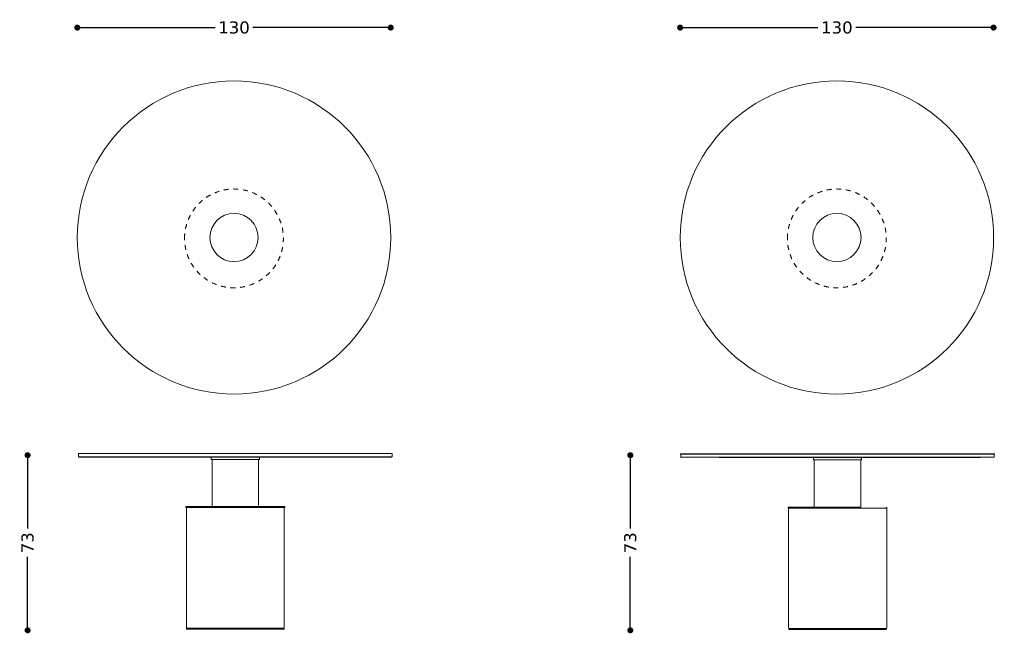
# Model space of a CAD drawing. Header units: centimetres. Extents: x 33 to 944, y 61 to 316.
# Tile 2 of 2: x 536 to 944, y 61 to 316. Entities that reach past the tile are written whole.
import ezdxf

# ---------------------------------------------------------------- set-up
doc = ezdxf.new("R2010")
doc.units = ezdxf.units.CM
doc.header["$MEASUREMENT"] = 0
doc.linetypes.add('Nascosto', pattern=[4, 2, -2])
doc.layers.add('Make2D$Nascosto$Curve', color=7, linetype='Nascosto', true_color=0x8c8c8c)
doc.layers.add('Make2D$Visibile$Curve', color=7, linetype='Continuous', true_color=0x000000)
doc.styles.get("Standard").update_dxf_attribs({"font": 'verdana.ttf'})
doc.dimstyles.new('MDF', dxfattribs={"dimtxt": 5, "dimasz": 2.5, "dimexe": 0.18, "dimexo": 0.0625, "dimgap": 2, "dimtad": 0, "dimdec": 0, "dimrnd": 1, "dimzin": 0, "dimdsep": 46, "dimtxsty": 'Standard', "dimblk": 'DOT', "dimcen": 0.09, "dimse1": 1, "dimse2": 1, "dimclrd": 1, "dimclrt": 1, "dimadec": 0, "dimazin": 0, "dimtfac": 1, "dimtdec": 0, "dimtofl": 0, "dimtmove": 0, "dimatfit": 3, "dimldrblk": 'DOTBLANK', "dimfxl": 1, "dimtolj": 1, "dimtzin": 0, "dimarcsym": 0})

# ---------------------------------------------------------------- blocks, each defined once
blk = doc.blocks.new('_Dot')
at = {"color": 0, "linetype": 'ByBlock', "lineweight": -2}
blk.add_line((-0.5, 0), (-1, 0), dxfattribs=at)
at = {"color": 0, "linetype": 'ByBlock', "const_width": 0.5}
blk.add_lwpolyline([(-0.25, 0, 1), (0.25, 0, 1)], format="xyb", close=True, dxfattribs=at)
blk = doc.blocks.new('*D20')
at = {"color": 1, "lineweight": -2, "transparency": 16777216}
for p, q in [((538.81, 132.29), (538.81, 104.3)), ((538.81, 64.59), (538.81, 92.59))]:
    blk.add_line(p, q, dxfattribs=at)
at = {"layer": 'Defpoints', "color": 0, "transparency": 16777216}
for p in [(560.51, 134.79), (538.81, 62.09), (605.26, 62.09)]:
    blk.add_point(p, dxfattribs=at)
at = {"color": 1, "lineweight": -2, "transparency": 16777216, "xscale": 2.5, "yscale": 2.5, "zscale": 2.5}
for p, rotation in [((538.81, 134.79), 90), ((538.81, 62.09), 270)]:
    blk.add_blockref('_Dot', p, dxfattribs=dict(at, rotation=rotation))
at = {"color": 1, "lineweight": 9, "transparency": 16777216, "insert": (538.81, 98.44), "char_height": 5, "attachment_point": 5, "rotation": 90}
blk.add_mtext('\\A1;73', dxfattribs=at)
blk = doc.blocks.new('_DotBlank')
at = {"color": 0, "linetype": 'ByBlock', "lineweight": -2}
blk.add_line((-0.5, 0), (-1, 0), dxfattribs=at)
blk.add_circle((0, 0), 0.5, dxfattribs=at)
blk = doc.blocks.new('*D21')
at = {"color": 1, "lineweight": -2, "transparency": 16777216}
for p, q in [((788.82, 132.29), (788.82, 104.3)), ((788.82, 64.59), (788.82, 92.59))]:
    blk.add_line(p, q, dxfattribs=at)
at = {"layer": 'Defpoints', "color": 0, "transparency": 16777216}
for p in [(810.51, 134.79), (788.82, 62.09), (855.26, 62.09)]:
    blk.add_point(p, dxfattribs=at)
at = {"color": 1, "lineweight": -2, "transparency": 16777216, "xscale": 2.5, "yscale": 2.5, "zscale": 2.5}
for p, rotation in [((788.82, 134.79), 90), ((788.82, 62.09), 270)]:
    blk.add_blockref('_Dot', p, dxfattribs=dict(at, rotation=rotation))
at = {"color": 1, "lineweight": 9, "transparency": 16777216, "insert": (788.82, 98.44), "char_height": 5, "attachment_point": 5, "rotation": 90}
blk.add_mtext('\\A1;73', dxfattribs=at)
blk = doc.blocks.new('*D23')
at = {"color": 1, "lineweight": -2, "transparency": 16777216}
for p, q in [((561.92, 312.28), (616.55, 312.28)), ((686.92, 312.28), (632.28, 312.28))]:
    blk.add_line(p, q, dxfattribs=at)
at = {"layer": 'Defpoints', "color": 0, "transparency": 16777216}
for p in [(689.42, 312.28), (559.42, 134.08), (689.42, 134.08)]:
    blk.add_point(p, dxfattribs=at)
at = {"color": 1, "lineweight": -2, "transparency": 16777216, "xscale": 2.5, "yscale": 2.5, "zscale": 2.5, "rotation": 180}
blk.add_blockref('_Dot', (559.42, 312.28), dxfattribs=at)
at = {"color": 1, "lineweight": -2, "transparency": 16777216, "xscale": 2.5, "yscale": 2.5, "zscale": 2.5}
blk.add_blockref('_Dot', (689.42, 312.28), dxfattribs=at)
at = {"color": 1, "lineweight": 9, "transparency": 16777216, "insert": (624.42, 312.28), "char_height": 5, "attachment_point": 5}
blk.add_mtext('\\A1;130', dxfattribs=at)
blk = doc.blocks.new('*D24')
at = {"color": 1, "lineweight": -2, "transparency": 16777216}
for p, q in [((811.99, 312.28), (866.63, 312.28)), ((936.99, 312.28), (882.36, 312.28))]:
    blk.add_line(p, q, dxfattribs=at)
at = {"layer": 'Defpoints', "color": 0, "transparency": 16777216}
for p in [(939.49, 312.28), (809.49, 134.08), (939.49, 134.08)]:
    blk.add_point(p, dxfattribs=at)
at = {"color": 1, "lineweight": -2, "transparency": 16777216, "xscale": 2.5, "yscale": 2.5, "zscale": 2.5, "rotation": 180}
blk.add_blockref('_Dot', (809.49, 312.28), dxfattribs=at)
at = {"color": 1, "lineweight": -2, "transparency": 16777216, "xscale": 2.5, "yscale": 2.5, "zscale": 2.5}
blk.add_blockref('_Dot', (939.49, 312.28), dxfattribs=at)
at = {"color": 1, "lineweight": 9, "transparency": 16777216, "insert": (874.49, 312.28), "char_height": 5, "attachment_point": 5}
blk.add_mtext('\\A1;130', dxfattribs=at)

msp = doc.modelspace()

# ---------------------------------------------------------------- linework, layer by layer
at = {"lineweight": 9}
for p, q in [((645.27, 113.02), (645.47, 113.02)), ((854.37, 112.75), (854.42, 112.8))]:
    msp.add_line(p, q, dxfattribs=at)
for centre, radius in [((624.44, 225.14), 65), ((874.51, 225.14), 65), ((624.44, 225.14), 10), ((874.51, 225.14), 10)]:
    msp.add_circle(centre, radius, dxfattribs=at)
at = {"layer": 'Make2D$Nascosto$Curve', "color": 0, "lineweight": 9}
for points in [[(603.91, 224.78), (603.91, 183.78), (644.91, 183.78), (644.91, 224.78), (644.91, 265.78), (603.91, 265.78), (603.91, 224.78)], [(853.98, 224.78), (853.98, 183.78), (894.98, 183.78), (894.98, 224.78), (894.98, 265.78), (853.98, 265.78), (853.98, 224.78)]]:
    msp.add_rational_spline(points, [1, 0.333333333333, 0.333333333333, 1, 0.333333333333, 0.333333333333, 1], degree=3, knots=[0, 0, 0, 0, 1230, 1230, 1230, 2460, 2460, 2460, 2460], dxfattribs=at)
at = {"layer": 'Make2D$Nascosto$Curve', "color": 0, "linetype": 'ByBlock', "lineweight": 9}
for points, weights, degree in [([(626.47, 113.02), (626.1, 113.02), (625.73, 113.02), (625.37, 113.02)], [0.931194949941, 0.947240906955, 0.963734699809, 0.980676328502], 3), ([(876.27, 112.8), (875.9, 112.8), (875.54, 112.8), (875.17, 112.8)], [0.865475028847, 0.895232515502, 0.926807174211, 0.960199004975], 3), ([(608.77, 62.52), (608.77, 63.02), (608.57, 63.02)], [1, 0.707106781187, 1], 2), ([(641.17, 62.52), (641.17, 63.02), (641.37, 63.02)], [1, 0.707106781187, 1], 2), ([(644.32, 63.02), (644.68, 63.02), (644.87, 63.02), (644.87, 63.02)], [0.507006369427, 0.502335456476, 0.5, 0.5], 3)]:
    msp.add_rational_spline(points, weights, degree=degree, dxfattribs=at)
for points, weights, knots in [([(645.27, 113.02), (645.27, 96.35), (645.27, 79.69), (645.27, 63.02), (645.27, 79.69), (645.27, 96.35), (645.27, 113.02), (645.27, 113.02), (645.13, 113.02), (644.87, 113.02)], [0.5, 0.5, 0.5, 0.5, 0.5, 0.5, 0.5, 0.5, 0.501658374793, 0.504975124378], [0, 0, 0, 0, 500, 500, 500, 1000, 1000, 1000, 1000.024938, 1000.024938, 1000.024938, 1000.024938]), ([(891.17, 112.75), (891.19, 112.77), (891.21, 112.79), (891.22, 112.8), (891.22, 112.8), (888.59, 112.8), (884.42, 112.8), (884.42, 112.8), (884.29, 112.8), (884.02, 112.8)], [0.5, 0.5, 0.5, 0.5, 0.5, 0.543422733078, 0.630268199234, 0.5, 0.503527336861, 0.510582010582], [0, 0, 0, 0, 0.7071068, 0.7071068, 0.7071068, 0.8347137, 0.8347137, 0.8347137, 0.8710833, 0.8710833, 0.8710833, 0.8710833]), ([(888.97, 62.8), (887.7, 62.8), (885.99, 62.8), (884.02, 62.8), (884.29, 62.8), (884.42, 62.8), (884.42, 62.8)], [0.536704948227, 0.560038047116, 0.594495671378, 0.640077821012, 0.503527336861, 0.5, 0.5], [0, 0, 0, 0, 127.498046, 127.498046, 127.498046, 169.614098, 169.614098, 169.614098, 169.614098]), ([(890.97, 62.8), (891.14, 62.8), (891.22, 62.8), (891.22, 62.8), (891.21, 62.82), (891.19, 62.84), (891.17, 62.85)], [0.503823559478, 0.501274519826, 0.5, 0.5, 0.5, 0.5, 0.5], [0, 0, 0, 0, 43.155493, 43.155493, 43.155493, 43.8626, 43.8626, 43.8626, 43.8626])]:
    msp.add_rational_spline(points, weights, degree=3, knots=knots, dxfattribs=at)
for points in [[(858.37, 112.75), (858.35, 112.78), (858.32, 112.8)], [(858.32, 62.8), (858.35, 62.83), (858.37, 62.85)]]:
    msp.add_open_spline(points, degree=2, dxfattribs=at)
at = {"layer": 'Make2D$Visibile$Curve', "color": 0, "linetype": 'ByBlock', "lineweight": 9}
for points, weights, knots in [([(689.97, 134.12), (689.93, 134.09), (689.9, 134.05), (689.87, 134.02), (689.9, 134.05), (689.93, 134.09), (689.97, 134.12), (689.97, 134.12), (662.66, 134.12), (633.54, 134.12), (598.01, 134.12), (559.97, 134.12), (559.97, 134.12), (559.97, 134.55), (559.97, 134.99), (559.97, 135.42)], [0.502193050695, 0.502193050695, 0.502193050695, 0.502193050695, 0.502193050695, 0.502193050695, 0.502193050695, 0.52280689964, 0.688742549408, 1, 0.644590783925, 0.478655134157, 0.502193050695, 0.502193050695, 0.502193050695, 0.502193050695], [0, 0, 0, 0, 1.414214, 1.414214, 1.414214, 2.828427, 2.828427, 2.828427, 1823.684513, 1823.684513, 1823.684513, 3902.828427, 3902.828427, 3902.828427, 3915.828427, 3915.828427, 3915.828427, 3915.828427]), ([(559.97, 134.12), (560, 134.09), (560.03, 134.05), (560.07, 134.02), (560.03, 134.05), (560, 134.09), (559.97, 134.12), (559.97, 134.55), (559.97, 134.99), (559.97, 135.42), (560, 135.45), (560.03, 135.49), (560.07, 135.52), (560.03, 135.49), (560, 135.45), (559.97, 135.42), (559.97, 135.42), (598.01, 135.42), (633.54, 135.42), (662.66, 135.42), (689.97, 135.42), (689.97, 135.42), (689.93, 135.45), (689.9, 135.49), (689.87, 135.52), (689.9, 135.49), (689.93, 135.45), (689.97, 135.42), (689.97, 134.99), (689.97, 134.55), (689.97, 134.12), (689.97, 134.55), (689.97, 134.99), (689.97, 135.42)], [0.502193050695, 0.502193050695, 0.502193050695, 0.502193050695, 0.502193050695, 0.502193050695, 0.502193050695, 0.502193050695, 0.502193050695, 0.502193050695, 0.502193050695, 0.502193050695, 0.502193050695, 0.502193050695, 0.502193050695, 0.502193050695, 0.478655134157, 0.644590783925, 1, 0.688742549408, 0.52280689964, 0.502193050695, 0.502193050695, 0.502193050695, 0.502193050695, 0.502193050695, 0.502193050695, 0.502193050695, 0.502193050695, 0.502193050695, 0.502193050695, 0.502193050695, 0.502193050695, 0.502193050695], [0, 0, 0, 0, 1.414214, 1.414214, 1.414214, 2.828427, 2.828427, 2.828427, 15.828427, 15.828427, 15.828427, 17.242641, 17.242641, 17.242641, 18.656854, 18.656854, 18.656854, 2097.800768, 2097.800768, 2097.800768, 3918.656854, 3918.656854, 3918.656854, 3920.071068, 3920.071068, 3920.071068, 3921.485281, 3921.485281, 3921.485281, 3934.485281, 3934.485281, 3934.485281, 3947.485281, 3947.485281, 3947.485281, 3947.485281]), ([(689.87, 135.52), (689.87, 135.52), (662.6, 135.52), (633.53, 135.52), (598.06, 135.52), (560.07, 135.52), (560.07, 135.52), (560.07, 135.52), (598.06, 135.52), (633.53, 135.52), (662.6, 135.52), (689.87, 135.52), (689.87, 135.52)], [0.502193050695, 0.52280689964, 0.688742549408, 1, 0.644590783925, 0.478655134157, 0.502193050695, 0.478655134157, 0.644590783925, 1, 0.688742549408, 0.52280689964, 0.502193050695], [0, 0, 0, 0, 0.233443, 0.233443, 0.233443, 0.5, 0.5, 0.5, 0.766557, 0.766557, 0.766557, 1, 1, 1, 1]), ([(939.67, 135.3), (939.67, 135.3), (909.94, 135.3), (879.19, 135.3), (845.13, 135.3), (809.87, 135.3), (809.87, 135.3), (809.84, 135.27), (809.81, 135.24), (809.77, 135.2), (809.81, 135.24), (809.84, 135.27), (809.87, 135.3), (809.87, 135.3), (845.13, 135.3), (879.19, 135.3), (909.94, 135.3), (939.67, 135.3), (939.67, 135.3)], [0.500579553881, 0.511541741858, 0.678015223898, 1, 0.655318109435, 0.488844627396, 0.500579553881, 0.500579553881, 0.500579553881, 0.500579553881, 0.500579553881, 0.500579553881, 0.500579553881, 0.488844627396, 0.655318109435, 1, 0.678015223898, 0.511541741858, 0.500579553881], [0, 0, 0, 0, 0.241489, 0.241489, 0.241489, 0.5, 0.5, 0.5, 1.914214, 1.914214, 1.914214, 3.328427, 3.328427, 3.328427, 3.586939, 3.586939, 3.586939, 3.828427, 3.828427, 3.828427, 3.828427]), ([(809.77, 135.2), (809.77, 135.2), (845.09, 135.2), (879.19, 135.2), (909.99, 135.2), (939.77, 135.2), (939.77, 135.2), (939.74, 135.24), (939.71, 135.27), (939.67, 135.3), (939.71, 135.27), (939.74, 135.24), (939.77, 135.2)], [0.500579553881, 0.488844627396, 0.655318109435, 1, 0.678015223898, 0.511541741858, 0.500579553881, 0.500579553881, 0.500579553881, 0.500579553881, 0.500579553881, 0.500579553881, 0.500579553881], [0, 0, 0, 0, 2016.38906, 2016.38906, 2016.38906, 3900, 3900, 3900, 3901.414214, 3901.414214, 3901.414214, 3902.828427, 3902.828427, 3902.828427, 3902.828427]), ([(939.77, 133.9), (939.77, 134.34), (939.77, 134.77), (939.77, 135.2), (939.77, 134.77), (939.77, 134.34), (939.77, 133.9), (939.74, 133.87), (939.71, 133.84), (939.67, 133.8), (939.71, 133.84), (939.74, 133.87), (939.77, 133.9), (939.77, 133.9), (909.99, 133.9), (879.19, 133.9), (845.09, 133.9), (809.77, 133.9), (809.77, 133.9), (809.77, 134.34), (809.77, 134.77), (809.77, 135.2), (809.77, 134.77), (809.77, 134.34), (809.77, 133.9), (809.81, 133.87), (809.84, 133.84), (809.87, 133.8), (809.84, 133.84), (809.81, 133.87), (809.77, 133.9)], [0.500579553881, 0.500579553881, 0.500579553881, 0.500579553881, 0.500579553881, 0.500579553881, 0.500579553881, 0.500579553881, 0.500579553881, 0.500579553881, 0.500579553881, 0.500579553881, 0.500579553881, 0.511541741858, 0.678015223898, 1, 0.655318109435, 0.488844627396, 0.500579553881, 0.500579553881, 0.500579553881, 0.500579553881, 0.500579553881, 0.500579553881, 0.500579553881, 0.500579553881, 0.500579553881, 0.500579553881, 0.500579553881, 0.500579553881, 0.500579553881], [0, 0, 0, 0, 13, 13, 13, 26, 26, 26, 27.414214, 27.414214, 27.414214, 28.828427, 28.828427, 28.828427, 1912.439367, 1912.439367, 1912.439367, 3928.828427, 3928.828427, 3928.828427, 3941.828427, 3941.828427, 3941.828427, 3954.828427, 3954.828427, 3954.828427, 3956.242641, 3956.242641, 3956.242641, 3957.656854, 3957.656854, 3957.656854, 3957.656854]), ([(614.97, 134.02), (584.8, 134.02), (560.07, 134.02), (560.07, 134.02), (560.07, 134.02), (584.8, 134.02), (614.97, 134.02), (621.38, 134.02), (627.62, 134.02), (633.53, 134.02), (634.01, 134.02), (634.49, 134.02), (634.97, 134.02), (663.58, 134.02), (689.87, 134.02), (689.87, 134.02), (689.87, 134.02), (663.58, 134.02), (634.97, 134.02)], [0.779399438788, 0.576630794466, 0.484228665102, 0.502193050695, 0.484228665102, 0.576630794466, 0.779399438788, 0.842309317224, 0.915842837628, 1, 0.992603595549, 0.985289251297, 0.978056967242, 0.680938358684, 0.522317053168, 0.502193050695, 0.522317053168, 0.680938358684, 0.978056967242], [0, 0, 0, 0, 0.203439, 0.203439, 0.203439, 0.4068781, 0.4068781, 0.4068781, 0.469996, 0.469996, 0.469996, 0.4755433, 0.4755433, 0.4755433, 0.703439, 0.703439, 0.703439, 0.9313348, 0.9313348, 0.9313348, 0.9313348]), ([(634.62, 133.02), (634.62, 126.49), (634.62, 119.95), (634.62, 113.42), (634.62, 119.95), (634.62, 126.49), (634.62, 133.02), (634.85, 133.02), (634.97, 133.02), (634.97, 133.02), (634.97, 133.02), (634.85, 133.02), (634.62, 133.02), (633.4, 133.02), (629.88, 133.02), (626.29, 133.02), (621.81, 133.02), (616.88, 133.02), (615.32, 133.02), (615.09, 133.02), (614.97, 133.02), (614.97, 133.02), (614.97, 133.02), (615.09, 133.02), (615.32, 133.02)], [1, 1, 1, 1, 1, 1, 1, 0.511212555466, 0.505178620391, 0.502193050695, 0.505178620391, 0.511212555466, 0.520294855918, 0.573921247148, 0.733822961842, 1, 0.688878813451, 0.522952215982, 0.502220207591, 0.499269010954, 0.499259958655, 0.502193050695, 0.499259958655, 0.499269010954, 0.502220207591], [0, 0, 0, 0, 196, 196, 196, 392, 392, 392, 432.572371, 432.572371, 432.572371, 473.144742, 473.144742, 473.144742, 712.704077, 712.704077, 712.704077, 992.713145, 992.713145, 992.713145, 1032.572371, 1032.572371, 1032.572371, 1072.431598, 1072.431598, 1072.431598, 1072.431598]), ([(864.77, 133.8), (834.97, 133.8), (809.87, 133.8), (809.87, 133.8), (809.87, 133.8), (834.97, 133.8), (864.77, 133.8), (869.7, 133.8), (874.53, 133.8), (879.19, 133.8), (881.03, 133.8), (882.9, 133.8), (884.77, 133.8), (913.78, 133.8), (939.67, 133.8), (939.67, 133.8), (939.67, 133.8), (913.78, 133.8), (884.77, 133.8), (884.77, 133.47), (884.77, 133.14), (884.77, 132.8), (884.77, 133.14), (884.77, 133.47), (884.77, 133.8)], [0.819050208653, 0.59728470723, 0.491127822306, 0.500579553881, 0.491127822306, 0.59728470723, 0.819050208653, 0.872620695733, 0.932937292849, 1, 0.97230422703, 0.945759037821, 0.920364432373, 0.650527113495, 0.510598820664, 0.500579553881, 0.510598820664, 0.650527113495, 0.920364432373, 0.500579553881, 0.500579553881, 0.500579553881, 0.500579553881, 0.500579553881, 0.500579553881], [0, 0, 0, 0, 0.208214, 0.208214, 0.208214, 0.416429, 0.416429, 0.416429, 0.466726, 0.466726, 0.466726, 0.487498, 0.487498, 0.487498, 0.708214, 0.708214, 0.708214, 0.928931, 0.928931, 0.928931, 10.928931, 10.928931, 10.928931, 20.928931, 20.928931, 20.928931, 20.928931]), ([(884.42, 132.8), (884.66, 132.8), (884.77, 132.8), (884.77, 132.8), (884.77, 132.8), (884.66, 132.8), (884.42, 132.8), (883.13, 132.8), (879.28, 132.8), (875.45, 132.8), (871.17, 132.8), (866.6, 132.8), (865.12, 132.8), (864.89, 132.8), (864.77, 132.8), (864.77, 132.8), (864.77, 132.8), (864.89, 132.8), (865.12, 132.8)], [0.514159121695, 0.506629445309, 0.502102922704, 0.500579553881, 0.502102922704, 0.506629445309, 0.514159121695, 0.560813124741, 0.722760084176, 1, 0.699654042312, 0.534619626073, 0.504896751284, 0.500509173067, 0.499070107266, 0.500579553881, 0.499070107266, 0.500509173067, 0.504896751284], [0, 0, 0, 0, 40.270374, 40.270374, 40.270374, 80.540749, 80.540749, 80.540749, 330.056673, 330.056673, 330.056673, 600.368035, 600.368035, 600.368035, 640.270374, 640.270374, 640.270374, 680.172714, 680.172714, 680.172714, 680.172714]), ([(645.27, 113.02), (645.4, 113.02), (645.47, 113.02), (645.47, 113.02), (645.47, 113.02), (645.4, 113.02), (645.27, 113.02), (640.84, 113.02), (609.09, 113.02), (604.67, 113.02), (604.53, 113.02), (604.47, 113.02), (604.47, 113.02), (604.47, 113.02), (604.53, 113.02), (604.67, 113.02)], [0.87770864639, 0.91561869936, 0.956382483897, 1, 0.956382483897, 0.91561869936, 0.87770864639, 0.374101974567, 0.374097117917, 0.877694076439, 0.915608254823, 0.95637689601, 1, 0.95637689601, 0.915608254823, 0.877694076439], [0, 0, 0, 0, 0.032713, 0.032713, 0.032713, 0.065426, 0.065426, 0.065426, 1069.106482, 1069.106482, 1069.106482, 1149.591109, 1149.591109, 1149.591109, 1230.075736, 1230.075736, 1230.075736, 1230.075736]), ([(615.32, 113.42), (607.7, 113.42), (604.47, 113.42), (604.47, 113.42), (604.47, 113.42), (607.7, 113.42), (615.32, 113.42), (621.48, 113.42), (628.46, 113.42), (634.62, 113.42), (642.23, 113.42), (645.47, 113.42), (645.47, 113.42), (645.47, 113.42), (642.23, 113.42), (634.62, 113.42)], [0.531271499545, 0.593785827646, 0.750028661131, 1, 0.750028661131, 0.593785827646, 0.531271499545, 0.489576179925, 0.489576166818, 0.531271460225, 0.593785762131, 0.750028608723, 1, 0.750028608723, 0.593785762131, 0.531271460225], [0, 0, 0, 0, 0.1874785, 0.1874785, 0.1874785, 0.374957, 0.374957, 0.374957, 0.5, 0.5, 0.5, 0.6874785, 0.6874785, 0.6874785, 0.874957, 0.874957, 0.874957, 0.874957]), ([(895.12, 112.8), (895.23, 112.8), (895.27, 112.8), (895.27, 112.8), (895.27, 112.8), (895.23, 112.8), (895.12, 112.8), (891.16, 112.8), (858.38, 112.8), (854.42, 112.8), (854.32, 112.8), (854.27, 112.8), (854.27, 112.8), (854.27, 112.8), (854.32, 112.8), (854.42, 112.8)], [0.892247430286, 0.925988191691, 0.961905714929, 1, 0.961905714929, 0.925988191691, 0.892247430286, 0.369248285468, 0.369250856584, 0.892255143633, 0.925993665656, 0.961908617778, 1, 0.961908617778, 0.925993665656, 0.892255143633], [0, 0, 0, 0, 70.283956, 70.283956, 70.283956, 140.567912, 140.567912, 140.567912, 1230.005356, 1230.005356, 1230.005356, 1300.283956, 1300.283956, 1300.283956, 1370.562556, 1370.562556, 1370.562556, 1370.562556]), ([(865.12, 113.2), (857.51, 113.2), (854.27, 113.2), (854.27, 113.2), (854.27, 113.2), (857.51, 113.2), (865.12, 113.2), (871.28, 113.2), (878.26, 113.2), (884.42, 113.2), (892.04, 113.2), (895.27, 113.2), (895.27, 113.2), (895.27, 113.2), (892.04, 113.2), (884.42, 113.2)], [0.53127147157, 0.593785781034, 0.750028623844, 1, 0.750028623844, 0.593785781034, 0.53127147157, 0.489576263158, 0.489576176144, 0.531271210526, 0.59378534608, 0.750028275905, 1, 0.750028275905, 0.59378534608, 0.531271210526], [0, 0, 0, 0, 461.197189, 461.197189, 461.197189, 922.394378, 922.394378, 922.394378, 922.519421, 922.519421, 922.519421, 922.706899, 922.706899, 922.706899, 922.894378, 922.894378, 922.894378, 922.894378]), ([(854.37, 112.75), (854.37, 96.12), (854.37, 79.49), (854.37, 62.85), (854.37, 79.49), (854.37, 96.12), (854.37, 112.75), (854.39, 112.77), (854.41, 112.79), (854.42, 112.8), (854.41, 112.79), (854.39, 112.77), (854.37, 112.75), (854.37, 112.75), (864.57, 112.75), (874.77, 112.75), (884.97, 112.75), (895.17, 112.75), (895.17, 112.75), (895.16, 112.77), (895.14, 112.79), (895.12, 112.8), (895.14, 112.79), (895.16, 112.77), (895.17, 112.75), (895.17, 96.12), (895.17, 79.49), (895.17, 62.85), (895.17, 79.49), (895.17, 96.12), (895.17, 112.75)], [0.5, 0.5, 0.5, 0.5, 0.5, 0.5, 0.5, 0.5, 0.5, 0.5, 0.5, 0.5, 0.5, 0.5, 0.666666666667, 1, 0.666666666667, 0.5, 0.5, 0.5, 0.5, 0.5, 0.5, 0.5, 0.5, 0.5, 0.5, 0.5, 0.5, 0.5, 0.5], [0, 0, 0, 0, 499, 499, 499, 998, 998, 998, 998.707107, 998.707107, 998.707107, 999.414214, 999.414214, 999.414214, 1611.414214, 1611.414214, 1611.414214, 2223.414214, 2223.414214, 2223.414214, 2224.12132, 2224.12132, 2224.12132, 2224.828427, 2224.828427, 2224.828427, 2723.828427, 2723.828427, 2723.828427, 3222.828427, 3222.828427, 3222.828427, 3222.828427]), ([(604.77, 63.02), (604.7, 63.02), (604.67, 63.02), (604.67, 63.02), (604.67, 63.02), (604.7, 63.02), (604.77, 63.02), (606, 63.02), (615.56, 63.02), (624.97, 63.02), (634.38, 63.02), (643.93, 63.02), (645.17, 63.02), (645.23, 63.02), (645.27, 63.02), (645.27, 63.02), (645.27, 63.02), (645.23, 63.02), (645.17, 63.02)], [0.501234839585, 0.500411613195, 0.5, 0.5, 0.5, 0.500411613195, 0.501234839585, 0.516976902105, 0.683231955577, 1, 0.683234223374, 0.51697928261, 0.501235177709, 0.500411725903, 0.5, 0.5, 0.5, 0.500411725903, 0.501235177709], [0, 0, 0, 0, 0.012424, 0.012424, 0.012424, 0.0248479, 0.0248479, 0.0248479, 0.262424, 0.262424, 0.262424, 0.4999983, 0.4999983, 0.4999983, 0.512424, 0.512424, 0.512424, 0.5248496, 0.5248496, 0.5248496, 0.5248496]), ([(604.77, 63.02), (604.77, 62.85), (604.77, 62.69), (604.77, 62.52), (604.77, 62.52), (614.87, 62.52), (624.97, 62.52), (635.07, 62.52), (645.17, 62.52), (645.17, 62.52), (645.17, 62.52), (635.07, 62.52), (624.97, 62.52), (614.87, 62.52), (604.77, 62.52), (604.77, 62.52), (604.77, 62.69), (604.77, 62.85), (604.77, 63.02)], [0.5, 0.5, 0.5, 0.5, 0.5, 0.666666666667, 1, 0.666666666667, 0.5, 0.5, 0.5, 0.666666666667, 1, 0.666666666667, 0.5, 0.5, 0.5, 0.5, 0.5], [0, 0, 0, 0, 5, 5, 5, 611, 611, 611, 1217, 1217, 1217, 1823, 1823, 1823, 2429, 2429, 2429, 2434, 2434, 2434, 2434]), ([(895.17, 62.85), (895.16, 62.84), (895.14, 62.82), (895.12, 62.8), (895.14, 62.82), (895.16, 62.84), (895.17, 62.85), (895.17, 62.85), (884.97, 62.85), (874.77, 62.85), (864.57, 62.85), (854.37, 62.85), (854.37, 62.85), (854.39, 62.84), (854.41, 62.82), (854.42, 62.8), (854.41, 62.82), (854.39, 62.84), (854.37, 62.85)], [0.5, 0.5, 0.5, 0.5, 0.5, 0.5, 0.5, 0.5, 0.666666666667, 1, 0.666666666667, 0.5, 0.5, 0.5, 0.5, 0.5, 0.5, 0.5, 0.5], [0, 0, 0, 0, 0.707107, 0.707107, 0.707107, 1.414214, 1.414214, 1.414214, 613.414214, 613.414214, 613.414214, 1225.414214, 1225.414214, 1225.414214, 1226.12132, 1226.12132, 1226.12132, 1226.828427, 1226.828427, 1226.828427, 1226.828427]), ([(854.57, 62.8), (854.47, 62.8), (854.42, 62.8), (854.42, 62.8), (854.42, 62.8), (854.47, 62.8), (854.57, 62.8), (856.06, 62.8), (865.5, 62.8), (874.77, 62.8), (884.05, 62.8), (893.49, 62.8), (894.97, 62.8), (895.07, 62.8), (895.12, 62.8), (895.12, 62.8), (895.12, 62.8), (895.07, 62.8), (894.97, 62.8)], [0.501849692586, 0.500616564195, 0.5, 0.5, 0.5, 0.500616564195, 0.501849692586, 0.520890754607, 0.686940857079, 1, 0.686936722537, 0.520886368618, 0.501848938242, 0.500616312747, 0.5, 0.5, 0.5, 0.500616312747, 0.501848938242], [0, 0, 0, 0, 0.0152056, 0.0152056, 0.0152056, 0.0304113, 0.0304113, 0.0304113, 0.2652056, 0.2652056, 0.2652056, 0.5000031, 0.5000031, 0.5000031, 0.5152056, 0.5152056, 0.5152056, 0.5304082, 0.5304082, 0.5304082, 0.5304082]), ([(854.57, 62.8), (854.57, 62.67), (854.57, 62.54), (854.57, 62.4), (854.57, 62.4), (864.67, 62.4), (874.77, 62.4), (884.87, 62.4), (894.97, 62.4), (894.97, 62.4), (894.97, 62.4), (884.87, 62.4), (874.77, 62.4), (864.67, 62.4), (854.57, 62.4), (854.57, 62.4), (854.57, 62.54), (854.57, 62.67), (854.57, 62.8)], [0.5, 0.5, 0.5, 0.5, 0.5, 0.666666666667, 1, 0.666666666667, 0.5, 0.5, 0.5, 0.666666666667, 1, 0.666666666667, 0.5, 0.5, 0.5, 0.5, 0.5], [0, 0, 0, 0, 4, 4, 4, 610, 610, 610, 1216, 1216, 1216, 1822, 1822, 1822, 2428, 2428, 2428, 2432, 2432, 2432, 2432])]:
    msp.add_rational_spline(points, weights, degree=3, knots=knots, dxfattribs=at)
for points, knots in [([(614.97, 134.02), (614.97, 133.52), (614.97, 133.02), (614.97, 133.52), (614.97, 134.02)], [0, 0, 0, 10, 10, 20, 20, 20]), ([(615.32, 133.02), (615.32, 123.22), (615.32, 113.42), (615.32, 123.22), (615.32, 133.02)], [0, 0, 0, 196, 196, 392, 392, 392]), ([(634.97, 133.02), (634.97, 133.52), (634.97, 134.02), (634.97, 133.52), (634.97, 133.02)], [0, 0, 0, 10, 10, 20, 20, 20]), ([(864.77, 133.8), (864.77, 133.3), (864.77, 132.8), (864.77, 133.3), (864.77, 133.8)], [0, 0, 0, 10, 10, 20, 20, 20]), ([(865.12, 132.8), (865.12, 123), (865.12, 113.2), (865.12, 123), (865.12, 132.8)], [0, 0, 0, 196, 196, 392, 392, 392]), ([(884.42, 113.2), (884.42, 123), (884.42, 132.8), (884.42, 123), (884.42, 113.2)], [0, 0, 0, 196, 196, 392, 392, 392]), ([(604.47, 113.42), (604.47, 113.22), (604.47, 113.02), (604.47, 113.22), (604.47, 113.42)], [0, 0, 0, 4, 4, 8, 8, 8]), ([(604.67, 113.02), (604.67, 88.02), (604.67, 63.02), (604.67, 88.02), (604.67, 113.02)], [0, 0, 0, 500, 500, 1000, 1000, 1000]), ([(645.47, 113.02), (645.47, 113.22), (645.47, 113.42), (645.47, 113.22), (645.47, 113.02)], [0, 0, 0, 4, 4, 8, 8, 8]), ([(854.27, 113.2), (854.27, 113), (854.27, 112.8), (854.27, 113), (854.27, 113.2)], [0, 0, 0, 4, 4, 8, 8, 8]), ([(895.27, 112.8), (895.27, 113), (895.27, 113.2), (895.27, 113), (895.27, 112.8)], [0, 0, 0, 4, 4, 8, 8, 8]), ([(645.17, 62.52), (645.17, 62.77), (645.17, 63.02), (645.17, 62.77), (645.17, 62.52)], [0, 0, 0, 5, 5, 10, 10, 10]), ([(894.97, 62.4), (894.97, 62.6), (894.97, 62.8), (894.97, 62.6), (894.97, 62.4)], [0, 0, 0, 4, 4, 8, 8, 8])]:
    msp.add_open_spline(points, degree=2, knots=knots, dxfattribs=at)

# ---------------------------------------------------------------- dimensions: what is measured, and where the dimension line sits
at = {"lineweight": 9}
for base, p1, p2, picture, middle in [((689.42, 312.28), (559.42, 134.08), (689.42, 134.08), '*D23', (624.42, 312.28)), ((939.49, 312.28), (809.49, 134.08), (939.49, 134.08), '*D24', (874.49, 312.28))]:
    dim = msp.add_linear_dim(base=base, p1=p1, p2=p2, dimstyle='MDF', dxfattribs=at)
    dim.commit()
    dim.dimension.update_dxf_attribs({"geometry": picture, "text_midpoint": middle})
for base, p1, p2, picture, middle in [((538.81, 62.09), (560.51, 134.79), (605.26, 62.09), '*D20', (538.81, 98.44)), ((788.82, 62.09), (810.51, 134.79), (855.26, 62.09), '*D21', (788.82, 98.44))]:
    dim = msp.add_linear_dim(base=base, p1=p1, p2=p2, angle=90, dimstyle='MDF', dxfattribs=at)
    dim.commit()
    dim.dimension.update_dxf_attribs({"geometry": picture, "text_midpoint": middle})

doc.saveas('drawing.dxf')
